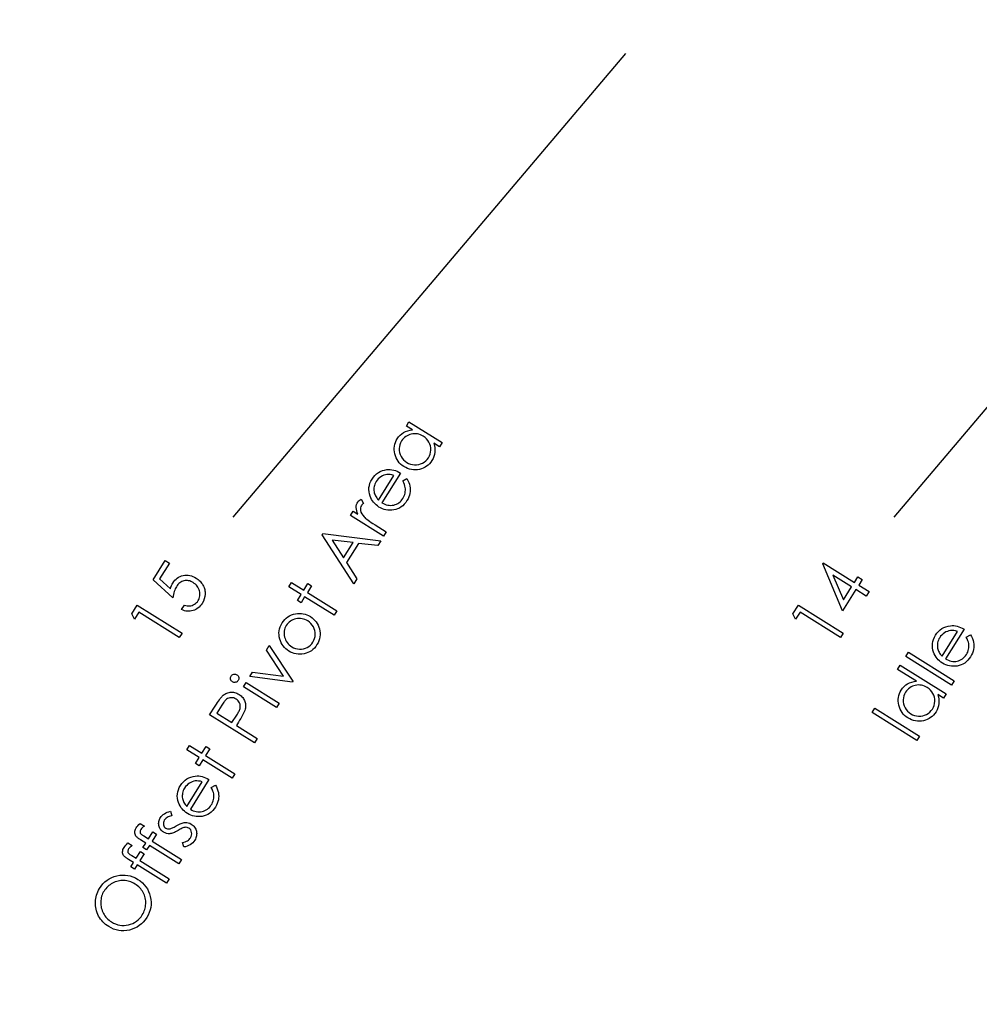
# Model space of a CAD drawing. Header units: inches. Extents: x 0.1 to 87.3, y 0.1 to 33.9.
# Tile 26 of 140: x 12.2 to 13.9, y 20.7 to 22.5. Entities that reach past the tile are written whole.
import ezdxf

# ---------------------------------------------------------------- set-up
doc = ezdxf.new("R2010")
doc.units = ezdxf.units.IN
doc.header["$MEASUREMENT"] = 0
doc.layers.add('DIMENSIONS', color=171, linetype='Continuous')
doc.styles.add('SLDTEXTSTYLE0', font='TXT', dxfattribs={"width": 0.75})
doc.dimstyles.new('SLDDIMSTYLE0', dxfattribs={"dimtxt": 0.125, "dimasz": 0.13, "dimexe": 0, "dimexo": 0.0625, "dimgap": 0.03125, "dimtad": 0, "dimtih": 1, "dimtoh": 1, "dimdec": 4, "dimlfac": 1.333333, "dimrnd": 1e-09, "dimzin": 4, "dimdsep": 46, "dimtxsty": 'SLDTEXTSTYLE0', "dimsah": 1, "dimcen": 0.09, "dimadec": 0, "dimazin": 1, "dimtfac": 1, "dimtdec": 4, "dimtofl": 0, "dimtmove": 0, "dimatfit": 3, "dimfxl": 0, "dimfrac": 2, "dimtolj": 1, "dimtzin": 12, "dimarcsym": 0})

# ---------------------------------------------------------------- blocks, each defined once
blk = doc.blocks.new('_D_4')
at = {"layer": 'DIMENSIONS'}
for p, q in [((2.5885, 22.5365), (2.5885, 18.9646)), ((31.3982, 22.2046), (31.3982, 18.9646)), ((2.5885, 19.0896), (16.7949, 19.0896)), ((31.3982, 19.0896), (17.4421, 19.0896))]:
    blk.add_line(p, q, dxfattribs=at)
for centre, start, end in [((17.0167, 19.0769), 153.4349, 206.5651), ((17.2202, 19.0769), 333.4349, 26.5651)]:
    blk.add_arc(centre, 0.2219, start, end, dxfattribs=at)
for points in [[(2.5885, 19.0896), (2.7185, 19.0696), (2.7185, 19.1096)], [(31.3982, 19.0896), (31.2682, 19.1096), (31.2682, 19.0696)]]:
    blk.add_solid(points, dxfattribs=at)
at = {"layer": 'DIMENSIONS', "insert": (16.8183, 19.1389), "char_height": 0.125, "attachment_point": 1, "style": 'SLDTEXTSTYLE0'}
blk.add_mtext('38.4130', dxfattribs=at)

msp = doc.modelspace()

# ---------------------------------------------------------------- linework, layer by layer
at = {"color": 6}
for p, q in [((12.557599, 21.57857), (13.25491, 22.402664)), ((13.731349, 21.57857), (14.42866, 22.402664))]:
    msp.add_line(p, q, dxfattribs=at)
at = {"color": 7, "linetype": 'Continuous', "flags": 128}
for points in [[(12.870017, 21.748042), (12.928756, 21.711327), (12.928756, 21.711327), (12.924099, 21.703872), (12.924099, 21.703872), (12.913995, 21.710182), (12.913995, 21.710182), (12.915178, 21.70605), (12.915911, 21.701975), (12.916193, 21.697993), (12.916024, 21.694087), (12.915404, 21.690275), (12.914352, 21.686538), (12.912831, 21.682894), (12.910859, 21.679345), (12.910859, 21.679345), (12.908812, 21.676378), (12.90654, 21.673692), (12.904061, 21.671307), (12.901375, 21.669204), (12.898464, 21.667382), (12.895347, 21.665861), (12.892023, 21.66464), (12.888492, 21.663701), (12.884886, 21.663081), (12.881318, 21.662818), (12.877806, 21.662912), (12.874332, 21.663344), (12.870914, 21.664133), (12.867552, 21.665279), (12.864247, 21.666781), (12.860979, 21.668621), (12.860979, 21.668621), (12.857956, 21.670706), (12.855214, 21.672997), (12.852772, 21.675495), (12.850613, 21.678199), (12.848735, 21.68111), (12.847157, 21.684228), (12.845861, 21.687552), (12.844847, 21.691082), (12.844152, 21.694688), (12.843833, 21.698219), (12.843852, 21.701693), (12.844209, 21.705111), (12.844941, 21.708473), (12.846012, 21.711759), (12.847439, 21.714989), (12.849223, 21.718144), (12.849223, 21.718144), (12.851627, 21.721562), (12.854312, 21.724567), (12.857261, 21.72714), (12.860491, 21.729319), (12.864003, 21.731084), (12.867778, 21.732417), (12.871834, 21.733338), (12.876154, 21.733826), (12.876154, 21.733826), (12.865355, 21.740587), (12.865355, 21.740587), (12.870012, 21.748042)], [(12.856908, 21.714182), (12.855157, 21.71097), (12.85388, 21.707628), (12.853073, 21.704172), (12.852716, 21.700585), (12.852829, 21.696979), (12.853448, 21.693449), (12.854538, 21.690012), (12.856115, 21.686632), (12.858106, 21.683476), (12.860416, 21.680659), (12.863064, 21.678181), (12.866031, 21.676058), (12.866031, 21.676058), (12.869224, 21.674331), (12.872585, 21.673054), (12.876135, 21.672208), (12.879872, 21.671814), (12.883628, 21.67187), (12.887253, 21.672396), (12.890727, 21.673392), (12.894051, 21.674856), (12.89715, 21.676734), (12.89991, 21.67895), (12.902333, 21.681505), (12.904418, 21.684415), (12.904418, 21.684415), (12.906145, 21.687608), (12.907422, 21.690951), (12.908249, 21.694463), (12.908643, 21.698144), (12.908587, 21.701825), (12.908042, 21.705355), (12.907028, 21.708754), (12.905526, 21.711985), (12.903591, 21.715027), (12.901244, 21.717788), (12.898502, 21.720285), (12.895347, 21.72252), (12.895347, 21.72252), (12.892793, 21.723966), (12.890201, 21.725149), (12.887572, 21.726051), (12.884943, 21.726689), (12.882257, 21.727046), (12.879572, 21.727121), (12.876848, 21.726915), (12.874088, 21.726445), (12.871402, 21.725713), (12.868867, 21.724755), (12.866501, 21.723572), (12.864266, 21.722163), (12.8622, 21.720511), (12.860284, 21.718633), (12.858519, 21.716529), (12.856904, 21.714182)], [(12.85902, 21.643095), (12.866331, 21.647358), (12.866331, 21.647358), (12.868246, 21.643902), (12.869786, 21.640522), (12.87097, 21.637198), (12.871758, 21.63393), (12.872209, 21.6307), (12.872359, 21.627488), (12.87219, 21.624296), (12.871721, 21.621103), (12.870932, 21.617911), (12.869786, 21.614718), (12.868284, 21.611488), (12.866444, 21.608258), (12.866444, 21.608258), (12.864115, 21.604858), (12.861617, 21.601835), (12.858932, 21.599206), (12.856096, 21.596952), (12.853072, 21.595055), (12.84988, 21.593553), (12.846518, 21.592445), (12.842987, 21.591694), (12.8394, 21.591299), (12.835907, 21.591187), (12.832489, 21.591393), (12.829165, 21.591881), (12.825916, 21.592689), (12.822742, 21.593797), (12.819644, 21.595187), (12.816639, 21.596896), (12.816639, 21.596896), (12.813953, 21.598717), (12.811456, 21.600727), (12.809183, 21.602886), (12.807136, 21.605215), (12.805277, 21.607713), (12.803643, 21.61038), (12.802216, 21.613197), (12.800995, 21.616202), (12.800995, 21.616202), (12.799793, 21.620089), (12.799061, 21.623958), (12.798798, 21.627789), (12.798986, 21.631582), (12.799643, 21.635338), (12.80077, 21.639057), (12.802347, 21.642757), (12.804394, 21.646419), (12.804394, 21.646419), (12.806854, 21.649968), (12.809559, 21.653104), (12.812507, 21.655827), (12.815681, 21.658156), (12.819099, 21.660053), (12.822761, 21.661537), (12.826649, 21.662626), (12.83078, 21.663283), (12.83078, 21.663283), (12.833785, 21.66349), (12.83679, 21.663415), (12.839813, 21.663058), (12.842837, 21.662438), (12.845842, 21.661537), (12.848865, 21.660372), (12.851908, 21.658926), (12.854931, 21.657198), (12.854931, 21.657198), (12.821935, 21.604389), (12.821935, 21.604389), (12.824526, 21.60298), (12.827137, 21.601816), (12.829747, 21.600933), (12.832358, 21.600314), (12.834968, 21.599938), (12.837579, 21.599844), (12.840189, 21.599994), (12.842818, 21.600426), (12.845372, 21.601084), (12.847776, 21.601985), (12.85003, 21.603093), (12.852152, 21.604408), (12.854105, 21.605966), (12.855927, 21.607732), (12.857598, 21.609722), (12.859119, 21.611938), (12.859119, 21.611938), (12.860415, 21.61423), (12.861486, 21.616596), (12.86235, 21.619075), (12.863007, 21.621629), (12.863439, 21.624202), (12.863645, 21.6267), (12.863627, 21.629103), (12.863364, 21.631432), (12.862819, 21.633874), (12.861918, 21.636634), (12.860641, 21.639714), (12.859007, 21.643095)], [(12.843194, 21.652973), (12.839795, 21.653931), (12.836602, 21.654513), (12.833597, 21.654738), (12.83078, 21.654607), (12.828076, 21.654118), (12.825409, 21.653292), (12.82278, 21.652128), (12.82017, 21.650607), (12.817691, 21.648804), (12.815475, 21.646775), (12.813465, 21.644503), (12.811718, 21.642005), (12.811718, 21.642005), (12.810479, 21.639827), (12.809465, 21.63763), (12.808676, 21.635376), (12.808094, 21.633104), (12.807737, 21.630794), (12.807606, 21.628465), (12.8077, 21.62608), (12.808, 21.623676), (12.808, 21.623676), (12.808394, 21.621911), (12.808939, 21.620127), (12.809671, 21.618342), (12.810573, 21.61654), (12.811643, 21.614737), (12.812883, 21.612915), (12.814291, 21.611075), (12.815869, 21.609234), (12.815869, 21.609234), (12.843194, 21.652973)], [(12.766051, 21.581664), (12.770868, 21.589382), (12.770868, 21.589382), (12.779451, 21.584011), (12.779451, 21.584011), (12.778174, 21.587241), (12.777235, 21.59034), (12.776653, 21.59327), (12.776408, 21.596049), (12.776521, 21.598678), (12.776972, 21.601138), (12.777779, 21.603448), (12.778906, 21.605608), (12.778906, 21.605608), (12.780033, 21.607129), (12.781423, 21.608538), (12.783113, 21.609852), (12.785085, 21.611054), (12.785085, 21.611054), (12.788991, 21.603148), (12.788991, 21.603148), (12.787827, 21.602284), (12.78685, 21.601439), (12.786061, 21.600594), (12.78546, 21.599786), (12.78546, 21.599786), (12.784484, 21.597796), (12.78392, 21.595598), (12.78377, 21.593176), (12.784014, 21.590547), (12.784747, 21.587786), (12.786061, 21.584988), (12.787902, 21.582114), (12.790324, 21.579185), (12.790324, 21.579185), (12.791526, 21.577964), (12.793085, 21.576593), (12.795001, 21.575072), (12.797254, 21.573382), (12.799846, 21.571541), (12.802794, 21.56955), (12.8061, 21.567391), (12.809743, 21.565081), (12.809743, 21.565081), (12.829612, 21.552667), (12.829612, 21.552667), (12.824786, 21.544949), (12.824786, 21.544949), (12.766042, 21.581664)], [(12.717279, 21.549606), (12.819824, 21.537005), (12.819824, 21.537005), (12.814491, 21.528478), (12.814491, 21.528478), (12.780555, 21.532328), (12.780555, 21.532328), (12.759165, 21.498111), (12.759165, 21.498111), (12.777532, 21.46934), (12.777532, 21.46934), (12.77201, 21.460495), (12.77201, 21.460495), (12.716046, 21.547653), (12.716046, 21.547653), (12.717267, 21.549606)], [(12.733498, 21.538094), (12.753719, 21.506449), (12.753719, 21.506449), (12.770715, 21.533624), (12.770715, 21.533624), (12.733493, 21.538094)], [(12.437301, 21.50205), (12.444847, 21.497336), (12.444847, 21.497336), (12.427175, 21.469054), (12.427175, 21.469054), (12.446368, 21.451569), (12.446368, 21.451569), (12.447289, 21.454499), (12.448321, 21.457203), (12.449448, 21.459645), (12.450688, 21.461842), (12.450688, 21.461842), (12.452472, 21.464434), (12.454387, 21.466744), (12.456472, 21.468809), (12.458707, 21.470612), (12.461073, 21.472152), (12.463608, 21.473429), (12.466294, 21.474443), (12.46913, 21.475195), (12.472041, 21.475683), (12.474933, 21.475852), (12.477825, 21.475739), (12.480717, 21.475307), (12.48359, 21.474594), (12.486445, 21.47358), (12.489299, 21.472246), (12.492135, 21.470631), (12.492135, 21.470631), (12.494032, 21.469354), (12.495835, 21.468002), (12.497506, 21.466556), (12.499084, 21.465035), (12.50053, 21.46342), (12.501882, 21.461711), (12.503103, 21.459908), (12.50423, 21.45803), (12.505225, 21.456095), (12.50607, 21.454142), (12.506784, 21.45217), (12.507347, 21.45018), (12.50776, 21.44817), (12.508023, 21.446123), (12.508136, 21.444076), (12.508117, 21.441992), (12.507629, 21.437822), (12.506577, 21.43371), (12.504924, 21.429597), (12.50269, 21.42554), (12.50269, 21.42554), (12.501112, 21.42323), (12.499422, 21.421127), (12.497581, 21.41923), (12.495647, 21.417559), (12.493563, 21.416075), (12.491365, 21.414817), (12.489037, 21.413765), (12.486576, 21.41292), (12.48406, 21.4123), (12.481543, 21.411925), (12.479008, 21.411774), (12.476492, 21.41185), (12.473956, 21.412169), (12.471402, 21.412732), (12.468867, 21.413521), (12.466313, 21.414554), (12.466313, 21.414554), (12.471421, 21.422704), (12.471421, 21.422704), (12.473937, 21.421878), (12.47636, 21.421333), (12.478632, 21.421089), (12.480811, 21.421146), (12.482914, 21.421484), (12.484999, 21.422085), (12.487046, 21.422949), (12.489074, 21.424094), (12.49099, 21.425465), (12.492717, 21.427005), (12.494239, 21.428733), (12.495591, 21.43063), (12.495591, 21.43063), (12.496699, 21.432602), (12.497581, 21.43463), (12.49822, 21.436714), (12.498652, 21.438837), (12.49884, 21.440996), (12.498802, 21.443212), (12.498539, 21.445466), (12.498051, 21.447776), (12.497337, 21.450048), (12.496436, 21.452208), (12.495328, 21.454236), (12.494013, 21.45617), (12.492492, 21.457973), (12.490764, 21.459645), (12.488849, 21.461222), (12.486727, 21.462668), (12.486727, 21.462668), (12.484717, 21.463814), (12.482689, 21.464753), (12.480661, 21.465467), (12.478632, 21.465955), (12.476604, 21.466237), (12.474576, 21.466293), (12.472529, 21.466143), (12.470482, 21.465767), (12.468472, 21.465185), (12.466576, 21.464396), (12.464754, 21.463401), (12.463007, 21.462218), (12.461374, 21.460809), (12.459815, 21.459194), (12.45835, 21.457391), (12.456979, 21.455363), (12.456979, 21.455363), (12.455927, 21.453522), (12.454951, 21.451513), (12.454031, 21.449316), (12.453204, 21.446949), (12.452453, 21.444395), (12.451777, 21.441672), (12.451176, 21.438761), (12.45065, 21.435681), (12.45065, 21.435681), (12.415813, 21.467664), (12.415813, 21.467664), (12.437298, 21.50205)], [(13.604505, 21.496022), (13.605489, 21.497637), (13.605489, 21.497637), (13.660833, 21.463044), (13.660833, 21.463044), (13.666843, 21.472659), (13.666843, 21.472659), (13.674468, 21.467889), (13.674468, 21.467889), (13.668458, 21.458274), (13.668458, 21.458274), (13.686919, 21.446743), (13.686919, 21.446743), (13.68198, 21.438818), (13.68198, 21.438818), (13.663519, 21.450349), (13.663519, 21.450349), (13.6398, 21.412394), (13.6398, 21.412394), (13.604493, 21.496022)], [(12.656496, 21.454909), (12.661259, 21.462534), (12.661259, 21.462534), (12.683081, 21.448899), (12.683081, 21.448899), (12.690575, 21.460881), (12.690575, 21.460881), (12.697054, 21.456824), (12.697054, 21.456824), (12.68956, 21.444843), (12.68956, 21.444843), (12.741825, 21.412184), (12.741825, 21.412184), (12.737055, 21.40456), (12.737055, 21.40456), (12.68479, 21.437218), (12.68479, 21.437218), (12.678349, 21.426908), (12.678349, 21.426908), (12.67187, 21.430964), (12.67187, 21.430964), (12.678311, 21.441275), (12.678311, 21.441275), (12.656489, 21.454909)], [(13.655897, 21.455119), (13.622804, 21.475796), (13.622804, 21.475796), (13.641283, 21.431738), (13.641283, 21.431738), (13.655894, 21.455119)], [(12.377912, 21.406995), (12.387645, 21.422601), (12.387645, 21.422601), (12.467066, 21.372965), (12.467066, 21.372965), (12.462146, 21.365078), (12.462146, 21.365078), (12.3905, 21.409849), (12.3905, 21.409849), (12.382706, 21.397379), (12.382706, 21.397379), (12.377898, 21.406995)], [(12.644838, 21.391065), (12.647062, 21.394296), (12.649504, 21.397169), (12.65217, 21.399723), (12.655044, 21.40192), (12.658142, 21.403798), (12.661448, 21.405338), (12.664978, 21.406521), (12.668716, 21.407385), (12.668716, 21.407385), (12.67219, 21.407855), (12.675608, 21.408005), (12.678969, 21.407836), (12.682293, 21.407348), (12.685542, 21.40654), (12.688754, 21.405413), (12.69189, 21.403986), (12.694989, 21.402221), (12.694989, 21.402221), (12.697937, 21.400193), (12.700604, 21.397958), (12.703027, 21.395516), (12.705186, 21.392868), (12.707064, 21.390014), (12.708679, 21.386953), (12.71005, 21.383685), (12.71114, 21.380211), (12.71191, 21.376642), (12.712304, 21.373112), (12.712323, 21.369619), (12.711947, 21.366126), (12.711177, 21.36267), (12.710032, 21.359252), (12.70851, 21.355853), (12.706595, 21.352472), (12.706595, 21.352472), (12.704398, 21.349261), (12.701994, 21.346388), (12.699402, 21.343852), (12.696641, 21.341636), (12.693655, 21.339777), (12.6905, 21.338237), (12.687158, 21.337017), (12.683608, 21.336153), (12.680002, 21.335608), (12.676472, 21.335401), (12.673016, 21.335533), (12.669636, 21.335984), (12.666312, 21.336754), (12.663063, 21.337862), (12.659889, 21.339289), (12.656771, 21.341054), (12.656771, 21.341054), (12.653842, 21.343064), (12.651194, 21.345242), (12.64879, 21.347627), (12.646649, 21.3502), (12.644752, 21.352961), (12.643137, 21.355909), (12.641766, 21.359046), (12.640658, 21.36237), (12.640658, 21.36237), (12.639775, 21.366126), (12.639306, 21.369825), (12.639212, 21.373487), (12.63955, 21.377093), (12.640264, 21.380661), (12.641391, 21.384173), (12.642912, 21.387648), (12.644827, 21.391065)], [(13.55165, 21.406995), (13.561395, 21.422601), (13.561395, 21.422601), (13.640816, 21.372965), (13.640816, 21.372965), (13.635896, 21.365078), (13.635896, 21.365078), (13.56425, 21.409849), (13.56425, 21.409849), (13.556456, 21.397379), (13.556456, 21.397379), (13.551648, 21.406995)], [(12.65223, 21.386446), (12.650893, 21.384079), (12.649842, 21.381638), (12.649034, 21.379159), (12.648527, 21.376624), (12.648264, 21.374032), (12.648283, 21.371384), (12.648565, 21.368698), (12.649109, 21.365938), (12.649917, 21.363233), (12.650931, 21.360698), (12.652189, 21.358313), (12.653654, 21.356078), (12.655344, 21.353994), (12.65726, 21.352059), (12.659382, 21.350294), (12.661748, 21.348679), (12.661748, 21.348679), (12.664997, 21.346914), (12.668377, 21.345599), (12.671908, 21.344735), (12.675551, 21.344322), (12.679195, 21.344378), (12.682688, 21.344904), (12.686049, 21.345881), (12.689242, 21.347327), (12.692228, 21.349205), (12.694932, 21.351421), (12.697318, 21.354012), (12.699421, 21.356961), (12.699421, 21.356961), (12.701149, 21.360154), (12.702426, 21.36344), (12.703252, 21.366839), (12.703609, 21.370332), (12.703515, 21.373844), (12.702933, 21.377281), (12.701862, 21.380661), (12.700304, 21.383948), (12.698332, 21.387065), (12.696022, 21.389845), (12.693355, 21.392324), (12.69035, 21.394465), (12.69035, 21.394465), (12.687852, 21.395873), (12.685336, 21.397), (12.682763, 21.397883), (12.680153, 21.398484), (12.677486, 21.398803), (12.6748, 21.398878), (12.672058, 21.398671), (12.669279, 21.398202), (12.666556, 21.397488), (12.66402, 21.396568), (12.661635, 21.395422), (12.659419, 21.39407), (12.657372, 21.392474), (12.655494, 21.39069), (12.653767, 21.38868), (12.652227, 21.386446)], [(13.859519, 21.365848), (13.866838, 21.370111), (13.866838, 21.370111), (13.868754, 21.366656), (13.870294, 21.363275), (13.871477, 21.359951), (13.872265, 21.356683), (13.872716, 21.353453), (13.872866, 21.350242), (13.872697, 21.347049), (13.872228, 21.343857), (13.871439, 21.340664), (13.870294, 21.337471), (13.868791, 21.334241), (13.866951, 21.331011), (13.866951, 21.331011), (13.864622, 21.327612), (13.862124, 21.324588), (13.859439, 21.321959), (13.856603, 21.319706), (13.853579, 21.317809), (13.850387, 21.316306), (13.847025, 21.315198), (13.843494, 21.314447), (13.839907, 21.314053), (13.836414, 21.31394), (13.832996, 21.314147), (13.829672, 21.314635), (13.826423, 21.315442), (13.82325, 21.31655), (13.820151, 21.31794), (13.817146, 21.319649), (13.817146, 21.319649), (13.81446, 21.321471), (13.811963, 21.32348), (13.80969, 21.32564), (13.807643, 21.327969), (13.805784, 21.330466), (13.80415, 21.333133), (13.802723, 21.33595), (13.801502, 21.338955), (13.801502, 21.338955), (13.8003, 21.342843), (13.799568, 21.346711), (13.799305, 21.350542), (13.799493, 21.354336), (13.80015, 21.358092), (13.801277, 21.36181), (13.802854, 21.36551), (13.804901, 21.369172), (13.804901, 21.369172), (13.807362, 21.372722), (13.810066, 21.375858), (13.813014, 21.378581), (13.816188, 21.38091), (13.819606, 21.382806), (13.823268, 21.38429), (13.827156, 21.385379), (13.831287, 21.386037), (13.831287, 21.386037), (13.834292, 21.386243), (13.837297, 21.386168), (13.840321, 21.385811), (13.843344, 21.385192), (13.846349, 21.38429), (13.849373, 21.383126), (13.852415, 21.38168), (13.855439, 21.379952), (13.855439, 21.379952), (13.822442, 21.327142), (13.822442, 21.327142), (13.825034, 21.325734), (13.827644, 21.32457), (13.830255, 21.323687), (13.832865, 21.323067), (13.835475, 21.322692), (13.838086, 21.322598), (13.840696, 21.322748), (13.843325, 21.32318), (13.84588, 21.323837), (13.848283, 21.324739), (13.850537, 21.325847), (13.852659, 21.327161), (13.854612, 21.32872), (13.856434, 21.330485), (13.858105, 21.332476), (13.859626, 21.334692), (13.859626, 21.334692), (13.860922, 21.336983), (13.861993, 21.339349), (13.862857, 21.341828), (13.863514, 21.344382), (13.863946, 21.346955), (13.864152, 21.349453), (13.864134, 21.351857), (13.863871, 21.354186), (13.863326, 21.356627), (13.862425, 21.359388), (13.861148, 21.362468), (13.859514, 21.365848)], [(13.843708, 21.375726), (13.840302, 21.376684), (13.837109, 21.377266), (13.834104, 21.377492), (13.831287, 21.37736), (13.828583, 21.376872), (13.825916, 21.376046), (13.823287, 21.374881), (13.820677, 21.37336), (13.818198, 21.371557), (13.815982, 21.369529), (13.813972, 21.367257), (13.812226, 21.364759), (13.812226, 21.364759), (13.810986, 21.36258), (13.809972, 21.360383), (13.809183, 21.358129), (13.808601, 21.355857), (13.808244, 21.353547), (13.808113, 21.351218), (13.808207, 21.348833), (13.808507, 21.34643), (13.808507, 21.34643), (13.808902, 21.344664), (13.809446, 21.34288), (13.810179, 21.341096), (13.81108, 21.339293), (13.812151, 21.33749), (13.81339, 21.335669), (13.814799, 21.333828), (13.816376, 21.331988), (13.816376, 21.331988), (13.843701, 21.375726)], [(12.587293, 21.295597), (12.59232, 21.303654), (12.59232, 21.303654), (12.647365, 21.296574), (12.647365, 21.296574), (12.616772, 21.342791), (12.616772, 21.342791), (12.621843, 21.350885), (12.621843, 21.350885), (12.663778, 21.287296), (12.663778, 21.287296), (12.662952, 21.285944), (12.662952, 21.285944), (12.587287, 21.295597)], [(13.751949, 21.331536), (13.756672, 21.339104), (13.756672, 21.339104), (13.838102, 21.28821), (13.838102, 21.28821), (13.83337, 21.280642), (13.83337, 21.280642), (13.751939, 21.331536)], [(13.742192, 21.315886), (13.82361, 21.264992), (13.82361, 21.264992), (13.818952, 21.257536), (13.818952, 21.257536), (13.808849, 21.263846), (13.808849, 21.263846), (13.810032, 21.259714), (13.810745, 21.255639), (13.811027, 21.251658), (13.810858, 21.247751), (13.810257, 21.24392), (13.809187, 21.240202), (13.807684, 21.236559), (13.805712, 21.233009), (13.805712, 21.233009), (13.803665, 21.230042), (13.801393, 21.227356), (13.798914, 21.224953), (13.796228, 21.222868), (13.793317, 21.221046), (13.7902, 21.219525), (13.786876, 21.218286), (13.783345, 21.217347), (13.779739, 21.216727), (13.776171, 21.216464), (13.772659, 21.216558), (13.769185, 21.21699), (13.765767, 21.217779), (13.762405, 21.218924), (13.7591, 21.220427), (13.755832, 21.222267), (13.755832, 21.222267), (13.752809, 21.224352), (13.750067, 21.226643), (13.747626, 21.22914), (13.745466, 21.231845), (13.743588, 21.234756), (13.74201, 21.237873), (13.740715, 21.241197), (13.7397, 21.244728), (13.739006, 21.248334), (13.738686, 21.251883), (13.738686, 21.255357), (13.739062, 21.258775), (13.739776, 21.262137), (13.740865, 21.265424), (13.742273, 21.268654), (13.744057, 21.271809), (13.744057, 21.271809), (13.746461, 21.275227), (13.749147, 21.278213), (13.752095, 21.280804), (13.755325, 21.282964), (13.758837, 21.284729), (13.762612, 21.286063), (13.766669, 21.286983), (13.771007, 21.28749), (13.771007, 21.28749), (13.737522, 21.30843), (13.737522, 21.30843), (13.742179, 21.315886)], [(12.55422, 21.296498), (12.555115, 21.297681), (12.556166, 21.29862), (12.557406, 21.299315), (12.558814, 21.299784), (12.560279, 21.299991), (12.561706, 21.299897), (12.563077, 21.299521), (12.564392, 21.298864), (12.564392, 21.298864), (12.565556, 21.297981), (12.566477, 21.296929), (12.567171, 21.29569), (12.567622, 21.294281), (12.56781, 21.292817), (12.567735, 21.291389), (12.567341, 21.290018), (12.566683, 21.288704), (12.566683, 21.288704), (12.565801, 21.287558), (12.564749, 21.286638), (12.563528, 21.285943), (12.56212, 21.285474), (12.560655, 21.285286), (12.559265, 21.285361), (12.557894, 21.285737), (12.556598, 21.286394), (12.556598, 21.286394), (12.555415, 21.287295), (12.554476, 21.288347), (12.553781, 21.289586), (12.553312, 21.290976), (12.553124, 21.292441), (12.553199, 21.29385), (12.553575, 21.295202), (12.554213, 21.296498)], [(12.576044, 21.277605), (12.580806, 21.285229), (12.580806, 21.285229), (12.63955, 21.248514), (12.63955, 21.248514), (12.63478, 21.24089), (12.63478, 21.24089), (12.576036, 21.277605)], [(12.516064, 21.22762), (12.525939, 21.243433), (12.525939, 21.243433), (12.528005, 21.246681), (12.52992, 21.249649), (12.531704, 21.252297), (12.533357, 21.254644), (12.534878, 21.256691), (12.536249, 21.258457), (12.537489, 21.259903), (12.538597, 21.261048), (12.538597, 21.261048), (12.540118, 21.262419), (12.541695, 21.26364), (12.543329, 21.26471), (12.545019, 21.265631), (12.546785, 21.266419), (12.548606, 21.267039), (12.550484, 21.267527), (12.552438, 21.267865), (12.55441, 21.268034), (12.556381, 21.268034), (12.558372, 21.267828), (12.560344, 21.267433), (12.562316, 21.26687), (12.564288, 21.2661), (12.56626, 21.265161), (12.568232, 21.264015), (12.568232, 21.264015), (12.570128, 21.262738), (12.571856, 21.261386), (12.573415, 21.25994), (12.574805, 21.258438), (12.576025, 21.256841), (12.577077, 21.25517), (12.57796, 21.253423), (12.578673, 21.251602), (12.579218, 21.249724), (12.579612, 21.247827), (12.579819, 21.245874), (12.579875, 21.243902), (12.579744, 21.241893), (12.579462, 21.239864), (12.578993, 21.23778), (12.578373, 21.235676), (12.578373, 21.235676), (12.577734, 21.233986), (12.576889, 21.232033), (12.5758, 21.229798), (12.574504, 21.227319), (12.572964, 21.224559), (12.571218, 21.221516), (12.569227, 21.21823), (12.56703, 21.214661), (12.56703, 21.214661), (12.563499, 21.20899), (12.563499, 21.20899), (12.600439, 21.185909), (12.600439, 21.185909), (12.595481, 21.177984), (12.595481, 21.177984), (12.516061, 21.22762)], [(13.751752, 21.267846), (13.749992, 21.264616), (13.748715, 21.261273), (13.747907, 21.257818), (13.74755, 21.254231), (13.747663, 21.250644), (13.748283, 21.247113), (13.749372, 21.243676), (13.75095, 21.240296), (13.75294, 21.237141), (13.75525, 21.234324), (13.757898, 21.231845), (13.760866, 21.229723), (13.760866, 21.229723), (13.764058, 21.227995), (13.767439, 21.226718), (13.770988, 21.225873), (13.774725, 21.225478), (13.778481, 21.225535), (13.782106, 21.226061), (13.78558, 21.227056), (13.788904, 21.228521), (13.792003, 21.230399), (13.794764, 21.232615), (13.797186, 21.235169), (13.799271, 21.23808), (13.799271, 21.23808), (13.80098, 21.241272), (13.802257, 21.244615), (13.803083, 21.248127), (13.803477, 21.251808), (13.803421, 21.255489), (13.802876, 21.25902), (13.801862, 21.262419), (13.80036, 21.265649), (13.798426, 21.268691), (13.796097, 21.271452), (13.793355, 21.27395), (13.7902, 21.276184), (13.7902, 21.276184), (13.787646, 21.277631), (13.785054, 21.278814), (13.782425, 21.279715), (13.779796, 21.280354), (13.77711, 21.28071), (13.774425, 21.280786), (13.771702, 21.280579), (13.768941, 21.28011), (13.766255, 21.279377), (13.76372, 21.278419), (13.761335, 21.277236), (13.759119, 21.275828), (13.757034, 21.274175), (13.755119, 21.272297), (13.753354, 21.270194), (13.751738, 21.267846)], [(12.528749, 21.230718), (12.555724, 21.213854), (12.555724, 21.213854), (12.564288, 21.227188), (12.564288, 21.227188), (12.56549, 21.229178), (12.566579, 21.231056), (12.567518, 21.232822), (12.568326, 21.234474), (12.569002, 21.236033), (12.569565, 21.237479), (12.569978, 21.238813), (12.57026, 21.240052), (12.570523, 21.242381), (12.570429, 21.244653), (12.569978, 21.24685), (12.569171, 21.248991), (12.568044, 21.251001), (12.566673, 21.252823), (12.56502, 21.254419), (12.563105, 21.255809), (12.563105, 21.255809), (12.561058, 21.256898), (12.558936, 21.257668), (12.556719, 21.2581), (12.554428, 21.258212), (12.552156, 21.258006), (12.550015, 21.257499), (12.548024, 21.256635), (12.546146, 21.255471), (12.545226, 21.254719), (12.54425, 21.253799), (12.543235, 21.25271), (12.542184, 21.25147), (12.541076, 21.250043), (12.53993, 21.248447), (12.538747, 21.2467), (12.537507, 21.244766), (12.537507, 21.244766), (12.528737, 21.230718)], [(13.692321, 21.231627), (13.697277, 21.239571), (13.697277, 21.239571), (13.776698, 21.189935), (13.776698, 21.189935), (13.77174, 21.181991), (13.77174, 21.181991), (13.692319, 21.231627)], [(12.475612, 21.165431), (12.480373, 21.173056), (12.480373, 21.173056), (12.502195, 21.159421), (12.502195, 21.159421), (12.509689, 21.171403), (12.509689, 21.171403), (12.516168, 21.167346), (12.516168, 21.167346), (12.508675, 21.155365), (12.508675, 21.155365), (12.560939, 21.122706), (12.560939, 21.122706), (12.556169, 21.115082), (12.556169, 21.115082), (12.503904, 21.14774), (12.503904, 21.14774), (12.497463, 21.13743), (12.497463, 21.13743), (12.490984, 21.141486), (12.490984, 21.141486), (12.497425, 21.151797), (12.497425, 21.151797), (12.475603, 21.165431)], [(12.518894, 21.098794), (12.526214, 21.103058), (12.526214, 21.103058), (12.52813, 21.099602), (12.52967, 21.096222), (12.530853, 21.092898), (12.531642, 21.08963), (12.532093, 21.0864), (12.532243, 21.083188), (12.532074, 21.079996), (12.531604, 21.076803), (12.530816, 21.07361), (12.52967, 21.070418), (12.528168, 21.067188), (12.526327, 21.063957), (12.526327, 21.063957), (12.523998, 21.060558), (12.521501, 21.057535), (12.518815, 21.054906), (12.515979, 21.052652), (12.512956, 21.050755), (12.509763, 21.049253), (12.506401, 21.048145), (12.502871, 21.047393), (12.499284, 21.046999), (12.495791, 21.046886), (12.492373, 21.047093), (12.489049, 21.047581), (12.4858, 21.048389), (12.482626, 21.049497), (12.479527, 21.050887), (12.476522, 21.052596), (12.476522, 21.052596), (12.473837, 21.054417), (12.471339, 21.056427), (12.469067, 21.058586), (12.46702, 21.060915), (12.46516, 21.063413), (12.463527, 21.06608), (12.462099, 21.068897), (12.460879, 21.071901), (12.460879, 21.071901), (12.459677, 21.075789), (12.458944, 21.079658), (12.458681, 21.083489), (12.458869, 21.087282), (12.459526, 21.091038), (12.460653, 21.094757), (12.462231, 21.098456), (12.464278, 21.102119), (12.464278, 21.102119), (12.466738, 21.105668), (12.469442, 21.108804), (12.472391, 21.111527), (12.475565, 21.113856), (12.478983, 21.115753), (12.482645, 21.117236), (12.486532, 21.118326), (12.490664, 21.118983), (12.490664, 21.118983), (12.493669, 21.11919), (12.496673, 21.119114), (12.499697, 21.118758), (12.502721, 21.118138), (12.505725, 21.117236), (12.508749, 21.116072), (12.511791, 21.114626), (12.514815, 21.112898), (12.514815, 21.112898), (12.481818, 21.060089), (12.481818, 21.060089), (12.48441, 21.05868), (12.48702, 21.057516), (12.489631, 21.056633), (12.492241, 21.056014), (12.494852, 21.055638), (12.497462, 21.055544), (12.500073, 21.055694), (12.502702, 21.056126), (12.505256, 21.056784), (12.50766, 21.057685), (12.509913, 21.058793), (12.512035, 21.060108), (12.513989, 21.061666), (12.51581, 21.063432), (12.517482, 21.065422), (12.519003, 21.067638), (12.519003, 21.067638), (12.520299, 21.06993), (12.521369, 21.072296), (12.522233, 21.074775), (12.52289, 21.077329), (12.523322, 21.079902), (12.523529, 21.082399), (12.52351, 21.084803), (12.523247, 21.087132), (12.522703, 21.089573), (12.521801, 21.092334), (12.520524, 21.095414), (12.51889, 21.098794)], [(12.503082, 21.108673), (12.499678, 21.109631), (12.496486, 21.110213), (12.493481, 21.110438), (12.490664, 21.110307), (12.487959, 21.109818), (12.485293, 21.108992), (12.482663, 21.107828), (12.480053, 21.106306), (12.477574, 21.104504), (12.475358, 21.102475), (12.473349, 21.100203), (12.471602, 21.097705), (12.471602, 21.097705), (12.470363, 21.095527), (12.469348, 21.093329), (12.46856, 21.091076), (12.467977, 21.088803), (12.467621, 21.086494), (12.467489, 21.084165), (12.467583, 21.08178), (12.467884, 21.079376), (12.467884, 21.079376), (12.468278, 21.077611), (12.468823, 21.075826), (12.469555, 21.074042), (12.470456, 21.072239), (12.471527, 21.070437), (12.472766, 21.068615), (12.474175, 21.066774), (12.475752, 21.064934), (12.475752, 21.064934), (12.503077, 21.108673)], [(12.446861, 21.056567), (12.448833, 21.048566), (12.448833, 21.048566), (12.446523, 21.047928), (12.444382, 21.047177), (12.442447, 21.046313), (12.440701, 21.045355), (12.439123, 21.044284), (12.437752, 21.043101), (12.436569, 21.041824), (12.435574, 21.040434), (12.435574, 21.040434), (12.434616, 21.038556), (12.434053, 21.036641), (12.433865, 21.03465), (12.434072, 21.032603), (12.434616, 21.030669), (12.43548, 21.028997), (12.436626, 21.027589), (12.43809, 21.026443), (12.43809, 21.026443), (12.439593, 21.025692), (12.441227, 21.025241), (12.443011, 21.025072), (12.444908, 21.025204), (12.444908, 21.025204), (12.445959, 21.025392), (12.447142, 21.025711), (12.448457, 21.026162), (12.449884, 21.026744), (12.451424, 21.027457), (12.453077, 21.028303), (12.454861, 21.029279), (12.456777, 21.030387), (12.456777, 21.030387), (12.459124, 21.031739), (12.461359, 21.032922), (12.463481, 21.033937), (12.465491, 21.0348), (12.467387, 21.035477), (12.469153, 21.036021), (12.470824, 21.036378), (12.472364, 21.036585), (12.472364, 21.036585), (12.475294, 21.036566), (12.478111, 21.036096), (12.480834, 21.035157), (12.483444, 21.033786), (12.483444, 21.033786), (12.485172, 21.032603), (12.486731, 21.031289), (12.488121, 21.02988), (12.489341, 21.02834), (12.490393, 21.026687), (12.491276, 21.024922), (12.491989, 21.023044), (12.492534, 21.021053), (12.492891, 21.019006), (12.493041, 21.016978), (12.492985, 21.014988), (12.492722, 21.012997), (12.492252, 21.011025), (12.491595, 21.009072), (12.490712, 21.007137), (12.489623, 21.005222), (12.489623, 21.005222), (12.487914, 21.002799), (12.485961, 21.000602), (12.483782, 20.998649), (12.481341, 20.996902), (12.478749, 20.995456), (12.476083, 20.994329), (12.473322, 20.993541), (12.470486, 20.993071), (12.470486, 20.993071), (12.468045, 21.001203), (12.468045, 21.001203), (12.470486, 21.00171), (12.47274, 21.002349), (12.474787, 21.003156), (12.476665, 21.004114), (12.478336, 21.005203), (12.479839, 21.006443), (12.481134, 21.007851), (12.482242, 21.009391), (12.482242, 21.009391), (12.483426, 21.011682), (12.484139, 21.01403), (12.484383, 21.016452), (12.484158, 21.018913), (12.483501, 21.02126), (12.482487, 21.023288), (12.481078, 21.025016), (12.479294, 21.026406), (12.479294, 21.026406), (12.477641, 21.02727), (12.475895, 21.027796), (12.474092, 21.028021), (12.472195, 21.027908), (12.472195, 21.027908), (12.471181, 21.027702), (12.470017, 21.027345), (12.468702, 21.026857), (12.467256, 21.026237), (12.46566, 21.025467), (12.463913, 21.024547), (12.462035, 21.023495), (12.460007, 21.022312), (12.460007, 21.022312), (12.457791, 21.021053), (12.455669, 21.019945), (12.453659, 21.018988), (12.451762, 21.018199), (12.449959, 21.01756), (12.44825, 21.017072), (12.446654, 21.016753), (12.445152, 21.016584), (12.445152, 21.016584), (12.442297, 21.016621), (12.439537, 21.01711), (12.436832, 21.01803), (12.434222, 21.01942), (12.434222, 21.01942), (12.432625, 21.020509), (12.431198, 21.021711), (12.429921, 21.022988), (12.428813, 21.024378), (12.427855, 21.025861), (12.427067, 21.027457), (12.426428, 21.029129), (12.425959, 21.030913), (12.425658, 21.032735), (12.425545, 21.034556), (12.425602, 21.036359), (12.425865, 21.038162), (12.426297, 21.039946), (12.426935, 21.041712), (12.427743, 21.043477), (12.428738, 21.045223), (12.428738, 21.045223), (12.430128, 21.047177), (12.431762, 21.048961), (12.433658, 21.050613), (12.435799, 21.052116), (12.438184, 21.053449), (12.440832, 21.054632), (12.443725, 21.055684), (12.446861, 21.056567)], [(12.392766, 21.034775), (12.400153, 21.030136), (12.400153, 21.030136), (12.398125, 21.028615), (12.396416, 21.027113), (12.395007, 21.02561), (12.393918, 21.024127), (12.393918, 21.024127), (12.393317, 21.023038), (12.392866, 21.021967), (12.392603, 21.020915), (12.392509, 21.019882), (12.392566, 21.018943), (12.392735, 21.018098), (12.393016, 21.017385), (12.393411, 21.016765), (12.393711, 21.016465), (12.394143, 21.016089), (12.394688, 21.015657), (12.395364, 21.015169), (12.396171, 21.014605), (12.39711, 21.013986), (12.398181, 21.013291), (12.399364, 21.012539), (12.399364, 21.012539), (12.407308, 21.007582), (12.407308, 21.007582), (12.41497, 21.019826), (12.41497, 21.019826), (12.421449, 21.01577), (12.421449, 21.01577), (12.413768, 21.003469), (12.413768, 21.003469), (12.466033, 20.97081), (12.466033, 20.97081), (12.461301, 20.963242), (12.461301, 20.963242), (12.409036, 20.9959), (12.409036, 20.9959), (12.404209, 20.988182), (12.404209, 20.988182), (12.39773, 20.992238), (12.39773, 20.992238), (12.402557, 20.999957), (12.402557, 20.999957), (12.393373, 21.005685), (12.393373, 21.005685), (12.391871, 21.006661), (12.390481, 21.007582), (12.389242, 21.008483), (12.388152, 21.009366), (12.387176, 21.010192), (12.386331, 21.010981), (12.385636, 21.011751), (12.385072, 21.012483), (12.384209, 21.013967), (12.383626, 21.015582), (12.38327, 21.01731), (12.383194, 21.01915), (12.383382, 21.021066), (12.383889, 21.023), (12.384659, 21.024934), (12.385749, 21.026906), (12.385749, 21.026906), (12.387044, 21.028765), (12.388641, 21.0307), (12.390556, 21.032709), (12.392753, 21.034775)], [(12.371112, 21.000119), (12.378497, 20.995481), (12.378497, 20.995481), (12.376469, 20.993959), (12.37476, 20.992457), (12.373352, 20.990955), (12.372263, 20.989471), (12.372263, 20.989471), (12.371662, 20.988382), (12.371211, 20.987311), (12.370948, 20.98626), (12.370854, 20.985227), (12.37091, 20.984288), (12.371079, 20.983443), (12.371361, 20.982729), (12.371755, 20.982109), (12.372056, 20.981809), (12.372488, 20.981433), (12.373032, 20.981001), (12.373709, 20.980513), (12.374516, 20.979949), (12.375455, 20.97933), (12.376526, 20.978635), (12.377709, 20.977884), (12.377709, 20.977884), (12.385653, 20.972926), (12.385653, 20.972926), (12.393315, 20.98517), (12.393315, 20.98517), (12.399794, 20.981114), (12.399794, 20.981114), (12.392113, 20.968813), (12.392113, 20.968813), (12.444378, 20.936154), (12.444378, 20.936154), (12.439645, 20.928586), (12.439645, 20.928586), (12.38738, 20.961245), (12.38738, 20.961245), (12.382554, 20.953526), (12.382554, 20.953526), (12.376075, 20.957582), (12.376075, 20.957582), (12.380901, 20.965301), (12.380901, 20.965301), (12.371718, 20.971029), (12.371718, 20.971029), (12.370215, 20.972006), (12.368826, 20.972926), (12.367586, 20.973827), (12.366497, 20.97471), (12.36552, 20.975536), (12.364675, 20.976325), (12.363981, 20.977095), (12.363417, 20.977827), (12.362553, 20.979311), (12.361971, 20.980926), (12.361614, 20.982654), (12.361539, 20.984494), (12.361727, 20.98641), (12.362234, 20.988344), (12.363004, 20.990279), (12.364093, 20.99225), (12.364093, 20.99225), (12.365389, 20.99411), (12.366985, 20.996044), (12.368901, 20.998053), (12.371098, 21.000119)], [(12.320551, 20.919199), (12.323491, 20.923499), (12.326702, 20.927368), (12.330177, 20.930842), (12.333914, 20.933885), (12.337895, 20.936495), (12.342158, 20.938692), (12.346665, 20.940476), (12.351454, 20.941847), (12.356337, 20.942768), (12.361145, 20.943181), (12.365896, 20.943124), (12.370591, 20.942561), (12.375211, 20.941528), (12.379775, 20.939988), (12.384263, 20.937979), (12.388695, 20.935462), (12.388695, 20.935462), (12.392864, 20.932608), (12.39662, 20.929471), (12.399963, 20.926053), (12.40293, 20.922373), (12.405466, 20.918391), (12.407625, 20.914166), (12.409372, 20.90964), (12.410705, 20.904851), (12.411607, 20.899968), (12.41202, 20.895141), (12.411964, 20.89039), (12.4114, 20.885714), (12.410367, 20.881113), (12.408865, 20.876587), (12.406855, 20.872117), (12.404376, 20.867723), (12.404376, 20.867723), (12.401484, 20.863516), (12.398311, 20.859704), (12.394874, 20.856304), (12.391174, 20.853318), (12.387193, 20.850745), (12.382948, 20.848586), (12.378441, 20.84682), (12.373652, 20.845468), (12.36877, 20.844567), (12.363962, 20.844135), (12.359248, 20.844191), (12.354609, 20.844717), (12.350027, 20.845712), (12.345539, 20.847196), (12.341144, 20.849168), (12.336806, 20.851609), (12.336806, 20.851609), (12.334026, 20.853469), (12.331416, 20.855459), (12.328956, 20.8576), (12.326646, 20.859873), (12.324505, 20.862295), (12.322533, 20.864849), (12.320711, 20.867554), (12.31904, 20.870389), (12.317575, 20.873319), (12.316298, 20.876305), (12.315246, 20.87931), (12.31442, 20.882371), (12.313782, 20.885489), (12.313368, 20.888625), (12.313162, 20.891817), (12.313162, 20.895048), (12.313368, 20.898278), (12.313782, 20.901452), (12.314401, 20.90455), (12.315228, 20.907611), (12.316242, 20.910597), (12.317481, 20.913527), (12.318908, 20.916382), (12.320542, 20.919199)], [(12.328562, 20.91471), (12.327266, 20.912475), (12.326139, 20.910184), (12.325162, 20.907837), (12.324355, 20.905433), (12.323697, 20.902954), (12.323209, 20.900419), (12.32289, 20.897827), (12.322721, 20.89516), (12.322721, 20.892493), (12.32289, 20.889864), (12.323228, 20.887291), (12.323716, 20.884775), (12.324392, 20.882296), (12.325219, 20.879855), (12.326233, 20.877469), (12.327397, 20.875122), (12.32873, 20.87285), (12.330195, 20.87069), (12.331792, 20.868624), (12.333557, 20.866671), (12.335435, 20.864812), (12.337482, 20.863065), (12.33966, 20.861412), (12.34197, 20.859873), (12.34197, 20.859873), (12.345539, 20.857863), (12.349144, 20.856229), (12.352825, 20.855008), (12.356544, 20.854163), (12.360319, 20.853713), (12.36415, 20.853656), (12.368037, 20.853994), (12.371981, 20.854727), (12.375831, 20.855816), (12.379455, 20.857225), (12.382873, 20.858934), (12.386047, 20.860981), (12.388996, 20.863328), (12.391719, 20.865995), (12.394216, 20.868962), (12.396489, 20.872267), (12.396489, 20.872267), (12.397841, 20.874596), (12.399043, 20.876981), (12.400057, 20.879404), (12.400921, 20.881864), (12.401597, 20.884362), (12.402123, 20.886916), (12.40248, 20.889507), (12.402668, 20.892155), (12.402686, 20.894803), (12.402536, 20.897395), (12.402217, 20.899949), (12.401747, 20.902466), (12.401071, 20.904926), (12.400245, 20.907348), (12.39925, 20.909734), (12.398085, 20.912062), (12.396771, 20.914316), (12.395306, 20.916476), (12.393691, 20.918541), (12.391944, 20.920495), (12.390066, 20.922335), (12.388038, 20.924082), (12.385878, 20.925715), (12.383568, 20.927255), (12.383568, 20.927255), (12.381183, 20.928645), (12.378779, 20.929866), (12.376357, 20.930917), (12.373878, 20.931781), (12.37138, 20.932476), (12.368863, 20.933002), (12.366309, 20.933359), (12.363718, 20.933528), (12.361126, 20.933528), (12.358572, 20.933378), (12.356037, 20.93304), (12.35352, 20.932533), (12.351041, 20.931856), (12.348581, 20.930993), (12.34614, 20.929978), (12.343736, 20.928777), (12.341407, 20.927443), (12.339191, 20.925978), (12.337106, 20.924401), (12.335153, 20.922711), (12.333313, 20.920889), (12.331604, 20.918955), (12.330026, 20.916889), (12.328561, 20.91471)]]:
    msp.add_lwpolyline(points, dxfattribs=at)

# ---------------------------------------------------------------- dimensions: what is measured, and where the dimension line sits
at = {"layer": 'DIMENSIONS'}
dim = msp.add_linear_dim(base=(31.39821, 19.089632), p1=(2.588479, 22.586453), p2=(31.39821, 22.254554), text='(<>)', dimstyle='SLDDIMSTYLE0', dxfattribs=at)
dim.commit()
dim.dimension.update_dxf_attribs({"geometry": '_D_4', "text_midpoint": (17.118469, 19.089632), "dimtype": 160})

doc.saveas('drawing.dxf')
